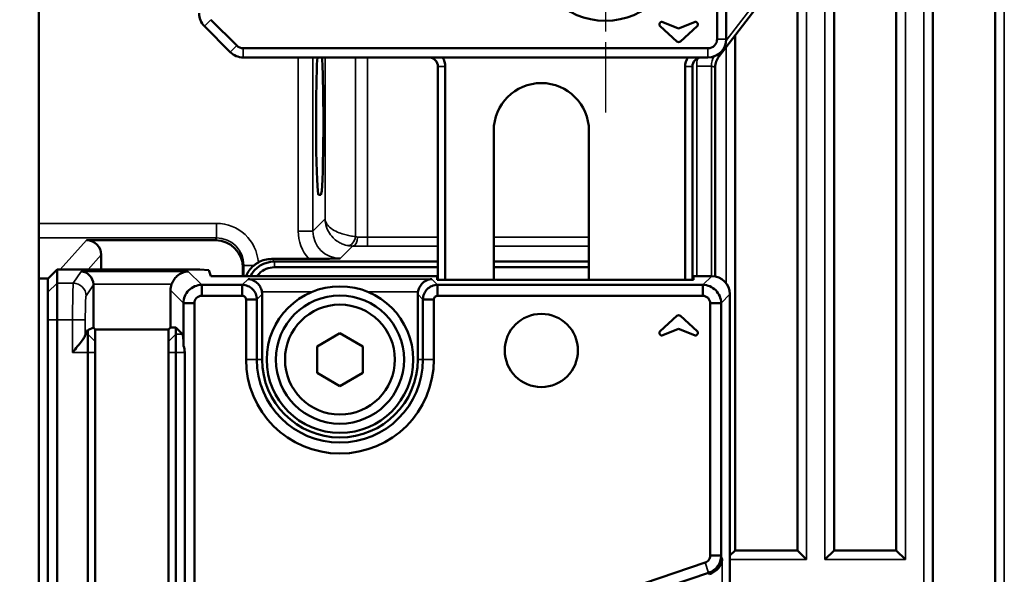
# Model space of a CAD drawing. Header units: millimetres. Extents: x 0 to 4638, y -120 to 1188.
# Tile 15 of 256: x 229 to 283, y 586 to 616. Entities that reach past the tile are written whole.
import ezdxf

# ---------------------------------------------------------------- set-up
doc = ezdxf.new("R2010")
doc.units = ezdxf.units.MM
doc.header["$LTSCALE"] = 2
doc.linetypes.add('CHAIN', pattern=[0.3543, 0.2362, -0.0295, 0.0591, -0.0295])
for name, color, linetype, lineweight in [('Bemaßung (ISO)', 7, 'Continuous', 25), ('Mittelpunktmarkierung (ISO)', 7, 'Continuous', 25), ('Sichtbar (ISO)', 7, 'Continuous', 50), ('Sichtbar schmal (ISO)', 7, 'Continuous', 35)]:
    doc.layers.add(name, color=color, linetype=linetype, lineweight=lineweight)
doc.styles.add('Notiztext (DIN)', font='isocpeur.ttf')
doc.dimstyles.new('Standard (DIN)', dxfattribs={"dimscale": 2, "dimtxt": 3.5, "dimasz": 2.5, "dimexe": 2, "dimexo": 0.5, "dimgap": 0.5, "dimtad": 1, "dimrnd": 1e-08, "dimtxsty": 'Notiztext (DIN)', "dimcen": 0.09, "dimdle": 10, "dimclrd": 256, "dimclre": 256, "dimclrt": 256, "dimadec": 0, "dimazin": 0, "dimtfac": 1, "dimtmove": 0, "dimatfit": 3, "dimfxl": 1, "dimtolj": 1, "dimtzin": 0, "dimlwd": -1, "dimlwe": -1, "dimarcsym": 0})

# ---------------------------------------------------------------- blocks, each defined once
blk = doc.blocks.new('*D43')
at = {"layer": 'Bemaßung (ISO)', "transparency": 16777216}
for p, q in [((182.045, 580.84), (250.199, 560.124)), ((257.195, 557.943), (257.555, 557.943)), ((257.375, 557.763), (257.375, 558.123))]:
    blk.add_line(p, q, dxfattribs=at)
blk.add_solid([(250.441, 560.921), (249.957, 559.327), (254.983, 558.67)], dxfattribs=at)
at = {"layer": 'Defpoints', "color": 0, "transparency": 16777216}
for p in [(254.983, 558.67), (259.767, 557.216)]:
    blk.add_point(p, dxfattribs=at)
at = {"layer": 'Bemaßung (ISO)', "transparency": 16777216, "insert": (185.329, 588.203), "char_height": 7, "attachment_point": 1, "rotation": 343.0928, "style": 'Notiztext (DIN)'}
blk.add_mtext('\\A1; \\fISOCPEUR|b0|i0;{\\H7.0000;4xM6}', dxfattribs=at)

msp = doc.modelspace()

# ---------------------------------------------------------------- linework, layer by layer
at = {"layer": 'Mittelpunktmarkierung (ISO)', "linetype": 'CHAIN', "ltscale": 10.000767}
msp.add_line((260.8947, 628.9519), (260.8947, 610.9519), dxfattribs=at)
at = {"layer": 'Sichtbar (ISO)'}
for p, q in [((229.9447, 604.8919), (229.9447, 693.2677)), ((282.1822, 644.0895), (282.1822, 564.7549)), ((276.7822, 640.4519), (276.7822, 587.0336)), ((278.7822, 564.8953), (278.7822, 640.4519)), ((273.3822, 587.0336), (273.3822, 627.1933)), ((271.3822, 625.954), (271.3822, 587.0336)), ((266.9947, 614.9519), (266.9947, 622.3061)), ((267.4947, 622.3061), (267.4947, 614.9519)), ((269.9733, 617.7639), (267.1012, 614.0209)), ((239.3441, 616.0125), (240.7583, 614.5983)), ((264.8947, 615.5256), (264.0313, 615.8859)), ((265.758, 615.8859), (264.8947, 615.5256)), ((240.4048, 614.2448), (238.9906, 615.659)), ((263.8849, 615.6545), (264.8017, 614.8289)), ((264.9876, 614.8289), (265.9045, 615.6545)), ((267.9822, 615.169), (267.9822, 587.0336)), ((241.1119, 614.4519), (266.4947, 614.4519)), ((266.4947, 613.9519), (241.1119, 613.9519)), ((251.7477, 601.802), (251.7477, 613.4519)), ((252.1477, 613.4519), (252.1477, 601.802)), ((265.2477, 601.802), (265.2477, 613.4519)), ((265.6477, 613.4519), (265.6477, 601.802)), ((266.8947, 613.4125), (266.8947, 601.995)), ((254.7947, 601.802), (254.7947, 609.9519)), ((259.9947, 609.9519), (259.9947, 601.802)), ((245.2294, 606.4519), (245.3517, 606.4519)), ((229.9447, 604.8919), (229.9447, 604.0949)), ((229.9447, 604.0949), (229.9447, 601.8788)), ((232.5611, 603.9663), (239.5992, 603.9663)), ((233.358, 602.3654), (233.358, 603.1688)), ((244.7019, 602.9477), (242.6715, 602.9477)), ((230.4447, 601.8647), (230.9447, 602.3654)), ((230.9447, 602.3654), (238.7338, 602.3654)), ((230.9447, 602.3654), (230.9447, 601.6262)), ((239.2426, 602.3392), (238.7338, 602.3654)), ((239.3508, 602.0143), (239.2426, 602.3392)), ((241.0956, 602.0143), (241.0956, 602.4652)), ((242.8181, 602.801), (251.7477, 602.801)), ((251.7477, 602.4905), (242.8181, 602.4905)), ((254.7947, 602.801), (259.9947, 602.801)), ((259.9947, 602.4905), (254.7947, 602.4905)), ((229.9447, 601.8788), (230.4447, 601.8841)), ((229.9447, 580.5074), (229.9447, 601.8788)), ((230.4447, 601.8841), (230.4447, 601.8647)), ((230.4447, 601.8841), (230.464, 601.8841)), ((230.4447, 601.1269), (230.4447, 601.8647)), ((251.6977, 602.0143), (239.3508, 602.0143)), ((251.6977, 602.0143), (251.6977, 601.802)), ((252.1477, 601.802), (251.6977, 601.802)), ((254.7947, 601.802), (252.1477, 601.802)), ((259.9947, 601.802), (254.7947, 601.802)), ((265.2477, 601.802), (259.9947, 601.802)), ((265.6977, 601.802), (265.2477, 601.802)), ((266.699, 602.0143), (265.6977, 602.0143)), ((265.6977, 601.802), (265.6977, 602.0143)), ((230.9447, 599.6289), (230.9447, 601.6262)), ((232.9336, 599.2004), (232.9336, 601.5347)), ((238.8481, 600.9352), (238.8481, 601.5303)), ((238.8481, 601.5303), (241.0609, 601.5303)), ((241.0609, 600.9352), (241.0609, 601.5303)), ((251.7284, 601.5303), (251.7284, 600.9352)), ((251.7284, 601.5303), (266.215, 601.5303)), ((266.215, 601.5303), (266.215, 600.9352)), ((230.4447, 601.1269), (230.4447, 599.6289)), ((237.1453, 601.2358), (237.1453, 599.2122)), ((241.0609, 600.9352), (238.8481, 600.9352)), ((241.2648, 597.4519), (241.2648, 600.7314)), ((241.2648, 600.7314), (241.8598, 600.7314)), ((241.8598, 600.7314), (241.8598, 597.4519)), ((242.1447, 601.0162), (242.1447, 597.4519)), ((250.6447, 597.4519), (250.6447, 601.0162)), ((250.9295, 600.7314), (251.5246, 600.7314)), ((250.9295, 597.4519), (250.9295, 600.7314)), ((251.5246, 600.7314), (251.5246, 597.4519)), ((266.215, 600.9352), (251.7284, 600.9352)), ((267.6977, 577.7457), (267.6977, 601.0156)), ((237.8495, 598.1982), (237.8495, 600.5316)), ((238.4445, 600.5316), (237.8495, 600.5316)), ((238.4445, 600.5316), (238.4445, 577.5243)), ((266.6186, 586.7497), (266.6186, 600.5316)), ((267.2137, 600.5316), (266.6186, 600.5316)), ((267.2137, 600.5316), (267.2137, 586.7497)), ((230.4447, 536.9574), (230.4447, 599.6289)), ((230.9447, 599.6289), (230.9447, 536.9574)), ((263.8849, 599.0099), (264.8017, 599.8354)), ((264.9876, 599.8354), (265.9045, 599.0099)), ((232.6336, 599.0506), (232.9336, 599.2004)), ((233.0336, 599.1003), (232.9336, 599.2004)), ((233.0336, 599.1003), (237.0336, 599.1003)), ((233.0336, 598.176), (233.0336, 599.1003)), ((237.1453, 599.2122), (237.0336, 599.1003)), ((237.0336, 599.1003), (237.0336, 598.176)), ((237.1453, 599.2122), (237.4336, 599.2126)), ((237.4336, 599.2126), (237.8032, 598.843)), ((237.4336, 598.843), (237.4336, 599.2126)), ((264.8947, 599.1387), (264.0313, 598.7784)), ((265.758, 598.7784), (264.8947, 599.1387)), ((232.4952, 598.843), (232.6336, 599.0506)), ((232.6336, 599.0506), (232.6336, 598.843)), ((232.6336, 597.8444), (232.6336, 598.843)), ((237.4336, 598.843), (237.4336, 597.8444)), ((246.3947, 598.8953), (245.1447, 598.1736)), ((247.6447, 598.1736), (246.3947, 598.8953)), ((233.0336, 598.176), (233.0336, 597.8444)), ((237.0336, 597.8444), (237.0336, 598.176)), ((245.1447, 598.1736), (245.1447, 596.7302)), ((247.6447, 596.7302), (247.6447, 598.1736)), ((232.6336, 597.8444), (232.6336, 584.7423)), ((233.0336, 584.7423), (233.0336, 597.8444)), ((237.0336, 597.8444), (237.0336, 584.7423)), ((237.4336, 584.7423), (237.4336, 597.8444)), ((237.9176, 597.8444), (237.9176, 584.7423)), ((245.1447, 596.7302), (246.3947, 596.0085)), ((246.3947, 596.0085), (247.6447, 596.7302)), ((267.2137, 586.7497), (266.6186, 586.7497)), ((267.9802, 587.0336), (267.6977, 586.7511)), ((267.9802, 587.0336), (271.3841, 587.0336)), ((271.8822, 586.5356), (271.3841, 587.0336)), ((273.3802, 587.0336), (272.8822, 586.5356)), ((273.3802, 587.0336), (276.7841, 587.0336)), ((277.2822, 586.5356), (276.7841, 587.0336)), ((238.9727, 577.1372), (266.3447, 586.3643)), ((266.5322, 585.8082), (239.1601, 576.5811))]:
    msp.add_line(p, q, dxfattribs=at)
for centre, radius in [((260.8947, 619.9519), 4), ((246.3947, 597.4519), 4), ((246.3947, 597.4519), 3.5), ((246.3947, 597.4519), 3), ((257.3947, 597.9519), 2)]:
    msp.add_circle(centre, radius, dxfattribs=at)
for centre, radius, start, end in [((239.6977, 616.3661), 1, 180, 225), ((263.9778, 615.7577), 0.1389, 67.34757, 228), ((265.8115, 615.7577), 0.1389, 312, 112.65243), ((264.8947, 614.9322), 0.1389, 228, 312), ((266.4947, 614.9519), 1, 270, 0), ((266.4947, 614.9519), 0.5, 270, 0), ((241.1119, 614.9519), 1, 225, 270), ((241.1119, 614.9519), 0.5, 225, 270), ((251.2477, 613.4519), 0.5, 0, 90), ((251.2477, 613.4519), 0.9, 0, 33.74899), ((266.1477, 613.4519), 0.9, 146.25101, 180), ((266.1477, 613.4519), 0.5, 90, 180), ((257.3947, 609.9519), 2.6, 0, 180), ((264.8947, 599.7322), 0.1389, 48, 132), ((263.9778, 598.9066), 0.1389, 132, 292.65243), ((265.8115, 598.9066), 0.1389, 247.34757, 48), ((246.3947, 597.4519), 5.1299, 180, 0), ((246.3947, 597.4519), 4.5349, 180, 0), ((246.3947, 597.4519), 4.25, 180, 0)]:
    msp.add_arc(centre, radius, start, end, dxfattribs=at)
for centre, major_axis, ratio, start_param, end_param in [((245.2294, 610.4519), (0, 4), 0.0349208, 0.5053605, 3.1415927), ((245.3517, 610.4519), (0, -4), 0.0349208, 0, 2.6362321), ((267.8953, 613.4121), (-0.9476, 0.3217), 0.9993207, 5.9561429, 6.6102278), ((232.5556, 603.1633), (0.5387, 0.5989), 0.993147, 5.4483838, 7.012342), ((239.5946, 602.4606), (0.5585, 1.3993), 0.9955924, 5.0936824, 6.661437), ((242.6733, 601.4468), (-1.062, 1.062), 0.9987828, 5.4983961, 6.0084927), ((232.2576, 601.5701), (-0.3348, 0.6254), 0.9390046, 4.2465983, 5.7650348), ((266.6963, 601.0129), (-0.709, -0.709), 0.9972647, 2.357564, 3.9256213), ((232.2331, 601.5334), (-0.3889, -0.5837), 0.9980229, 2.159478, 2.2100114), ((238.1467, 601.233), (-0.709, 0.709), 0.9972647, 0.4434265, 0.7840286), ((241.3436, 601.014), (-0.5672, -0.5672), 0.9972647, 2.357564, 2.5264604), ((251.4458, 601.014), (0.5672, -0.5672), 0.9972647, 3.7567249, 3.9256213), ((232.4971, 597.8444), (0, 1), 0.0349208, 0.0523599, 0.3304087), ((237.8004, 597.8444), (0, -1), 0.0524078, 1.9324613, 3.0892328), ((236.8639, 597.8444), (1.0538, 0), 0.9489646, 0, 0.361665)]:
    msp.add_ellipse(centre, major_axis=major_axis, ratio=ratio, start_param=start_param, end_param=end_param, dxfattribs=at)
for points, knots in [([(246.415, 602.9746), (246.3983, 602.9742), (246.3815, 602.9738), (246.1424, 602.9676), (245.8932, 602.9613), (245.4326, 602.953), (245.1944, 602.9496), (244.8554, 602.9479), (244.7818, 602.9477), (244.6973, 602.9477)], [-0.23464193, -0.23464193, -0.23464193, -0.23464193, -0.22535268, -0.22535268, -0.10266227, -0.10266227, -0.02210528, -0.02210528, 0, 0, 0, 0]), ([(241.2647, 602.0142), (241.3112, 602.1221), (241.371, 602.2259), (241.5033, 602.4042), (241.5828, 602.4922), (241.6817, 602.5776), (241.6891, 602.5839), (241.6965, 602.5901)], [-0.533249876, -0.533249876, -0.533249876, -0.533249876, -0.494327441, -0.494327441, -0.459271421, -0.459271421, -0.45647148, -0.45647148, -0.45647148, -0.45647148]), ([(241.6965, 602.5901), (241.7335, 602.6209), (241.7721, 602.6502), (241.8532, 602.706), (241.8953, 602.7322), (241.9389, 602.7567)], [-0.029800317, -0.029800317, -0.029800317, -0.029800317, -0.014940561, -0.014940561, 0, 0, 0, 0]), ([(242.8181, 602.4905), (242.5083, 602.4918), (242.1982, 602.3631), (241.9776, 602.1425), (241.9375, 602.1025), (241.9006, 602.0597), (241.8669, 602.0146)], [0, 0, 0, 0, 0.49862214, 0.49862214, 0.49862214, 0.58911888, 0.58911888, 0.58911888, 0.58911888]), ([(238.1092, 602.2691), (238.0067, 602.2645), (237.8955, 602.2414), (237.6812, 602.1524), (237.5782, 602.0865), (237.4286, 601.9491), (237.3664, 601.8777), (237.2687, 601.726), (237.2307, 601.6481), (237.2029, 601.5701)], [0, 0, 0, 0, 0.0408214, 0.0408214, 0.0816428, 0.0816428, 0.11000437, 0.11000437, 0.1345261, 0.1345261, 0.1345261, 0.1345261]), ([(242.1333, 601.1508), (242.12, 601.2275), (242.0958, 601.3048), (242.0241, 601.4566), (241.9737, 601.5289), (241.8481, 601.6676), (241.7588, 601.7333), (241.5706, 601.8221), (241.4718, 601.8452), (241.3805, 601.8499)], [-0.1265609, -0.1265609, -0.1265609, -0.1265609, -0.1034829, -0.1034829, -0.07671971, -0.07671971, -0.03835985, -0.03835985, 0, 0, 0, 0]), ([(251.4088, 601.8499), (251.3166, 601.8451), (251.2166, 601.8216), (251.0267, 601.731), (250.9367, 601.6639), (250.8119, 601.5237), (250.7627, 601.4521), (250.6927, 601.3022), (250.6691, 601.2261), (250.6561, 601.1508)], [-0.48681264, -0.48681264, -0.48681264, -0.48681264, -0.44802747, -0.44802747, -0.40924229, -0.40924229, -0.38290452, -0.38290452, -0.36025073, -0.36025073, -0.36025073, -0.36025073]), ([(237.8495, 600.5316), (237.8497, 600.6637), (237.876, 600.7944), (237.9773, 601.0363), (238.0505, 601.1453), (238.2344, 601.3292), (238.3434, 601.4024), (238.5853, 601.5037), (238.7161, 601.53), (238.8481, 601.5303)], [-0.15727014, -0.15727014, -0.15727014, -0.15727014, -0.11763885, -0.11763885, -0.07863712, -0.07863712, -0.03963539, -0.03963539, 0, 0, 0, 0]), ([(241.0609, 601.5303), (241.1663, 601.53), (241.2707, 601.509), (241.4641, 601.4281), (241.5513, 601.3696), (241.6985, 601.2226), (241.7571, 601.1355), (241.8384, 600.9419), (241.8596, 600.8371), (241.8598, 600.7314)], [-0.12581821, -0.12581821, -0.12581821, -0.12581821, -0.09417177, -0.09417177, -0.06296796, -0.06296796, -0.03176381, -0.03176381, 0, 0, 0, 0]), ([(250.9295, 600.7314), (250.9298, 600.8368), (250.9508, 600.9412), (251.0317, 601.1345), (251.0901, 601.2217), (251.2372, 601.3689), (251.3243, 601.4276), (251.5179, 601.5089), (251.6227, 601.53), (251.7284, 601.5303)], [-0.12581821, -0.12581821, -0.12581821, -0.12581821, -0.09417177, -0.09417177, -0.06296796, -0.06296796, -0.03176381, -0.03176381, 0, 0, 0, 0]), ([(266.215, 601.5303), (266.3471, 601.53), (266.4778, 601.5037), (266.7197, 601.4024), (266.8287, 601.3292), (267.0126, 601.1453), (267.0858, 601.0364), (267.1871, 600.7945), (267.2134, 600.6637), (267.2137, 600.5316)], [-0.15727014, -0.15727014, -0.15727014, -0.15727014, -0.11763885, -0.11763885, -0.07863712, -0.07863712, -0.03963539, -0.03963539, 0, 0, 0, 0]), ([(238.8481, 600.9352), (238.7422, 600.9356), (238.6374, 600.8919), (238.4879, 600.7423), (238.4441, 600.6375), (238.4445, 600.5316)], [0, 0, 0, 0, 0.5, 0.5, 1, 1, 1, 1]), ([(241.2648, 600.7314), (241.265, 600.7849), (241.2429, 600.8378), (241.1673, 600.9133), (241.1144, 600.9354), (241.0609, 600.9352)], [0, 0, 0, 0, 0.5, 0.5, 1, 1, 1, 1]), ([(251.7284, 600.9352), (251.6749, 600.9354), (251.622, 600.9133), (251.5465, 600.8378), (251.5244, 600.7849), (251.5246, 600.7314)], [0, 0, 0, 0, 0.5, 0.5, 1, 1, 1, 1]), ([(266.6186, 600.5316), (266.619, 600.6375), (266.5753, 600.7423), (266.4257, 600.8919), (266.3209, 600.9356), (266.215, 600.9352)], [0, 0, 0, 0, 0.5, 0.5, 1, 1, 1, 1]), ([(232.4857, 598.7903), (232.4827, 598.762), (232.465, 598.7217), (232.4045, 598.6194), (232.3597, 598.5558), (232.2439, 598.4007), (232.1575, 598.2926), (231.9734, 598.0681), (231.8759, 597.9516), (231.7862, 597.8444)], [0.35704141, 0.35704141, 0.35704141, 0.35704141, 0.38287741, 0.38287741, 0.41127465, 0.41127465, 0.45321772, 0.45321772, 0.49516078, 0.49516078, 0.49516078, 0.49516078]), ([(266.3447, 586.3643), (266.4241, 586.3908), (266.4944, 586.4434), (266.5918, 586.5805), (266.6188, 586.6648), (266.6186, 586.7497)], [0, 0, 0, 0, 0.5, 0.5, 1, 1, 1, 1]), ([(267.2137, 586.7497), (267.2131, 586.6464), (267.1965, 586.5437), (267.1323, 586.3471), (267.0851, 586.2545), (266.9637, 586.0866), (266.8903, 586.0124), (266.7231, 585.8894), (266.6305, 585.8413), (266.5322, 585.8082)], [-0.12452587, -0.12452587, -0.12452587, -0.12452587, -0.09339722, -0.09339722, -0.06227308, -0.06227308, -0.03112748, -0.03112748, 0, 0, 0, 0]), ([(266.5722, 585.7273), (266.6502, 585.755), (266.7287, 585.7917), (266.8825, 585.8854), (266.9553, 585.9446), (267.0913, 586.0832), (267.156, 586.1765), (267.2436, 586.3707), (267.2666, 586.4716), (267.2713, 586.5646)], [-0.13012595, -0.13012595, -0.13012595, -0.13012595, -0.10564568, -0.10564568, -0.07732648, -0.07732648, -0.03866324, -0.03866324, 0, 0, 0, 0])]:
    msp.add_open_spline(points, degree=3, knots=knots, dxfattribs=at)
msp.add_open_spline([(241.5015, 602.0117), (241.7563, 602.4778), (242.2517, 602.8009), (242.8181, 602.801)], degree=3, dxfattribs=at)
at = {"layer": 'Sichtbar schmal (ISO)'}
for p, q in [((282.6822, 643.5541), (282.6822, 564.7549)), ((277.2822, 640.4519), (277.2822, 586.5356)), ((278.2822, 564.9794), (278.2822, 640.4519)), ((272.8822, 586.5356), (272.8822, 626.8274)), ((271.8822, 626.2131), (271.8822, 586.5356)), ((267.4918, 614.8757), (269.7628, 617.8353)), ((238.9906, 615.659), (239.3441, 616.0125)), ((266.9947, 614.9519), (267.4947, 614.9519)), ((240.7583, 614.5983), (240.4048, 614.2448)), ((241.1119, 614.4519), (241.1119, 613.9519)), ((266.4947, 614.4519), (266.4947, 613.9519)), ((267.4822, 614.5174), (267.4822, 601.6357)), ((244.1164, 604.4737), (244.1164, 613.9519)), ((244.9159, 613.9519), (244.9159, 604.4737)), ((245.5799, 605.1377), (245.5799, 613.9519)), ((247.2414, 604.1673), (247.2414, 613.9519)), ((247.9036, 613.9519), (247.9036, 604.1377)), ((267.1012, 614.0209), (266.9624, 614.068)), ((252.1477, 613.4519), (251.7477, 613.4519)), ((265.2477, 613.4519), (265.6477, 613.4519)), ((265.8847, 602.0143), (265.8847, 613.484)), ((265.8847, 613.484), (266.6842, 613.484)), ((266.6842, 613.484), (266.8947, 613.4125)), ((266.6842, 613.484), (266.6842, 602.0143)), ((244.9159, 604.4737), (245.5799, 605.1377)), ((229.9447, 604.8919), (239.6505, 604.8919)), ((239.6505, 604.0949), (239.6505, 604.8919)), ((244.1164, 604.4737), (244.9159, 604.4737)), ((239.6505, 604.0949), (229.9447, 604.0949)), ((231.1209, 602.3654), (232.5611, 603.9663)), ((239.5992, 603.9663), (239.6505, 604.0949)), ((247.9036, 604.1377), (251.7477, 604.1377)), ((247.9036, 604.1377), (247.9036, 603.638)), ((254.7947, 604.1377), (259.9947, 604.1377)), ((247.0868, 603.6464), (246.415, 602.9746)), ((251.7477, 603.638), (247.9036, 603.638)), ((259.9947, 603.638), (254.7947, 603.638)), ((233.358, 603.1688), (232.6354, 602.3654)), ((242.6715, 602.9477), (242.8181, 602.801)), ((241.1454, 602.5901), (241.0956, 602.4652)), ((241.6965, 602.5901), (241.1454, 602.5901)), ((241.1454, 602.5901), (241.1454, 602.0143)), ((242.8181, 602.4905), (242.8181, 602.801)), ((231.8292, 601.6262), (232.2576, 602.2691)), ((232.2576, 602.2691), (238.1092, 602.2691)), ((238.1092, 602.2691), (238.8481, 601.5303)), ((241.0609, 601.5303), (241.3805, 601.8499)), ((241.3805, 601.8499), (251.4088, 601.8499)), ((251.4088, 601.8499), (251.7284, 601.5303)), ((266.215, 601.5303), (266.699, 602.0143)), ((230.9447, 601.6262), (230.4447, 601.1269)), ((230.9447, 601.6262), (231.8292, 601.6262)), ((231.8189, 601.4578), (231.8188, 601.4576)), ((232.9336, 601.5347), (232.5287, 600.9272)), ((237.2029, 601.5701), (232.9327, 601.5701)), ((237.8495, 600.5316), (237.1453, 601.2358)), ((242.1447, 601.0162), (241.8598, 600.7314)), ((244.8723, 601.1508), (242.1333, 601.1508)), ((250.6561, 601.1508), (247.917, 601.1508)), ((250.9295, 600.7314), (250.6447, 601.0162)), ((267.6977, 601.0156), (267.2137, 600.5316)), ((230.9447, 599.6289), (230.4447, 599.6289)), ((231.7862, 599.6289), (230.9447, 599.6289)), ((231.7862, 599.6289), (232.4857, 599.6289)), ((231.7862, 597.8444), (231.7862, 599.6289)), ((232.4857, 599.6289), (232.4857, 598.7903)), ((232.6336, 598.843), (232.4952, 598.843)), ((232.6336, 598.843), (233.0336, 598.4435)), ((237.0336, 598.4435), (237.4336, 598.843)), ((237.8032, 598.843), (237.4336, 598.843)), ((231.7862, 597.8444), (232.6336, 597.8444)), ((232.6336, 597.8444), (233.0336, 597.8444)), ((237.0336, 597.8444), (237.4336, 597.8444)), ((237.4336, 597.8444), (237.9176, 597.8444)), ((241.8598, 597.4519), (241.2648, 597.4519)), ((242.1447, 597.4519), (241.8598, 597.4519)), ((250.9295, 597.4519), (250.6447, 597.4519)), ((250.9295, 597.4519), (251.5246, 597.4519)), ((267.2137, 586.7497), (267.2713, 586.5646)), ((266.3447, 586.3643), (266.5322, 585.8082)), ((267.2713, 586.5646), (267.2713, 577.7457)), ((267.6977, 586.5356), (271.8822, 586.5356)), ((272.8822, 586.5356), (277.2822, 586.5356)), ((266.5588, 585.7227), (266.5322, 585.8082))]:
    msp.add_line(p, q, dxfattribs=at)
for centre, major_axis, ratio, start_param, end_param in [((267.6858, 613.4832), (-1.7056, 0.579), 0.9993207, 0.091463, 0.3270425), ((267.6858, 613.4832), (-0.9486, 0.322), 0.9982361, 6.0545776, 6.6102278), ((239.6435, 602.5831), (0.8564, 2.1456), 0.9955924, 5.1658926, 6.661437), ((246.4178, 604.4765), (1.6283, 1.6283), 0.9987828, 2.3568035, 3.0821596), ((246.4178, 604.4765), (1.0633, 1.0633), 0.9974884, 2.3568035, 3.9263818), ((239.6435, 602.5831), (0.5611, 1.4059), 0.9909439, 5.0936824, 6.661437), ((246.9104, 604.1673), (-0.1077, -0.4883), 0.653275, 0.0536928, 1.7139402), ((247.0868, 604.1461), (-0.0113, -0.4999), 0.5444331, 0.0416183, 1.5831388), ((247.9036, 604.1901), (-1, 0), 0.0523812, 0.9949658, 1.5707963), ((247.9036, 603.6904), (1.5, 0), 0.0349208, 4.1365585, 4.712389), ((231.8292, 600.9272), (-0.5825, 0.3882), 0.9980229, 3.7302743, 5.2992442)]:
    msp.add_ellipse(centre, major_axis=major_axis, ratio=ratio, start_param=start_param, end_param=end_param, dxfattribs=at)
for points, knots in [([(245.5799, 605.1377), (245.58, 605.1354), (245.5802, 605.1331), (245.5803, 605.1308), (245.5806, 605.126), (245.581, 605.1212), (245.5815, 605.1164), (245.582, 605.1111), (245.5826, 605.1058), (245.5832, 605.1005), (245.5845, 605.0911), (245.5859, 605.0817), (245.5877, 605.0724), (245.5908, 605.0559), (245.5948, 605.0394), (245.5996, 605.0229), (245.6014, 605.0167), (245.6033, 605.0105), (245.6054, 605.0043), (245.6172, 604.969), (245.6329, 604.9339), (245.6523, 604.8994), (245.6944, 604.8249), (245.7552, 604.7517), (245.8316, 604.6834), (245.9238, 604.601), (246.0425, 604.523), (246.1769, 604.456), (246.2828, 604.4032), (246.4019, 604.3557), (246.5234, 604.3164), (246.6169, 604.2862), (246.714, 604.2601), (246.8078, 604.239), (246.9055, 604.217), (247.0018, 604.1998), (247.0896, 604.1868), (247.1431, 604.1789), (247.1943, 604.1725), (247.2414, 604.1673)], [0, 0, 0, 0, 0.0048782, 0.0048782, 0.0048782, 0.01494, 0.01494, 0.01494, 0.0261602, 0.0261602, 0.0261602, 0.045869, 0.045869, 0.045869, 0.0807624, 0.0807624, 0.0807624, 0.0939241, 0.0939241, 0.0939241, 0.1689443, 0.1689443, 0.1689443, 0.3312607, 0.3312607, 0.3312607, 0.5273204, 0.5273204, 0.5273204, 0.6818418, 0.6818418, 0.6818418, 0.8007648, 0.8007648, 0.8007648, 0.9245293, 0.9245293, 0.9245293, 1, 1, 1, 1]), ([(246.8199, 603.676), (246.7829, 603.6837), (246.7441, 603.6932), (246.7049, 603.7044), (246.6352, 603.7243), (246.563, 603.7502), (246.4929, 603.7816), (246.4195, 603.8144), (246.3472, 603.8535), (246.2791, 603.8977), (246.1851, 603.9586), (246.0973, 604.0301), (246.02, 604.1079), (245.9174, 604.2113), (245.8307, 604.3283), (245.7636, 604.4505), (245.6798, 604.6032), (245.624, 604.7685), (245.5977, 604.9341), (245.5961, 604.9441), (245.5947, 604.9541), (245.5933, 604.9641), (245.5883, 605.0001), (245.5847, 605.0363), (245.5825, 605.0724), (245.5817, 605.0859), (245.581, 605.0994), (245.5805, 605.1129), (245.5803, 605.1189), (245.5802, 605.1248), (245.58, 605.1307), (245.58, 605.1331), (245.5799, 605.1354), (245.5799, 605.1377)], [0, 0, 0, 0, 0.0598063, 0.0598063, 0.0598063, 0.1666043, 0.1666043, 0.1666043, 0.2781648, 0.2781648, 0.2781648, 0.4326723, 0.4326723, 0.4326723, 0.6384569, 0.6384569, 0.6384569, 0.8961778, 0.8961778, 0.8961778, 0.9115407, 0.9115407, 0.9115407, 0.9668013, 0.9668013, 0.9668013, 0.9874035, 0.9874035, 0.9874035, 0.9964563, 0.9964563, 0.9964563, 1, 1, 1, 1]), ([(231.7862, 599.6289), (231.7933, 600.1351), (231.8004, 600.6347), (231.8076, 601.0006), (231.8147, 601.3664), (231.822, 601.5997), (231.8292, 601.6262)], [0, 0, 0, 0, 0.5, 0.5, 0.5, 1, 1, 1, 1])]:
    msp.add_open_spline(points, degree=3, knots=knots, dxfattribs=at)
for points in [[(247.2414, 604.1673), (247.2776, 604.1554), (247.3173, 604.1475), (247.3591, 604.1461)], [(247.0868, 603.6464), (246.9949, 603.6478), (246.905, 603.6583), (246.8199, 603.676)], [(232.5287, 600.9272), (232.5055, 600.8924), (232.4857, 600.2957), (232.4857, 599.6289)]]:
    msp.add_open_spline(points, degree=3, dxfattribs=at)

# ---------------------------------------------------------------- dimensions: what is measured, and where the dimension line sits
at = {"layer": 'Bemaßung (ISO)'}
dim = msp.add_diameter_dim_2p(p1=(259.7667, 557.2156), p2=(254.9828, 558.6697), text=' \\fISOCPEUR|b0|i0;{\\H7.0000;4xM6}', dimstyle='Standard (DIN)', override={"dimgap": 0.5, "dimdec": 2, "dimlfac": 1, "dimtol": 0, "dimlim": 0, "dimtp": 0, "dimtm": 0, "dimtdec": 2, "dimtofl": 0}, dxfattribs=at)
dim.commit()
dim.dimension.update_dxf_attribs({"geometry": '*D43', "text_midpoint": (195.0575, 576.8846), "dimtype": 163})

doc.saveas('drawing.dxf')
